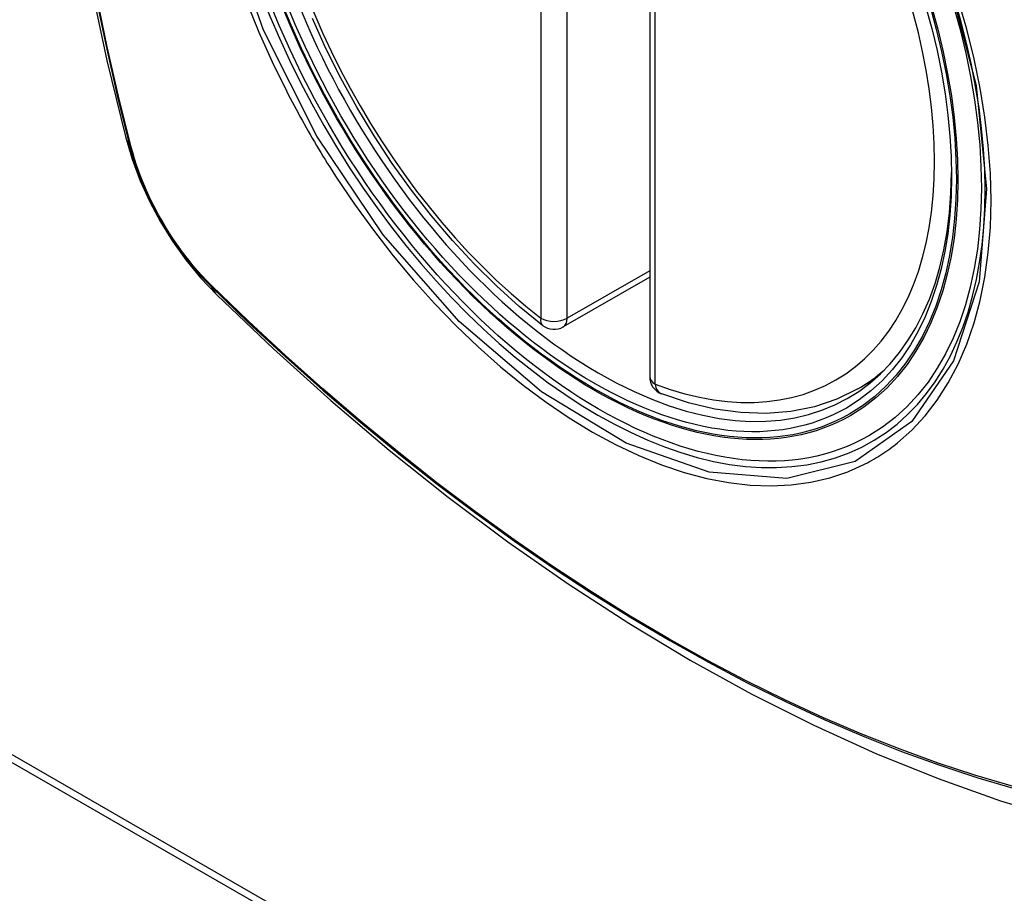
# Model space of a CAD drawing. Header units: inches. Extents: x 338.7 to 398.8, y 128 to 186.9.
# Tile 45 of 110: x 364.753 to 365.376, y 169.448 to 170.001. Entities that reach past the tile are written whole.
import ezdxf

# ---------------------------------------------------------------- set-up
doc = ezdxf.new("R2010")
doc.units = ezdxf.units.IN
doc.header["$MEASUREMENT"] = 0
doc.layers.add('Visible Edges(ANSI)', color=7, linetype='Continuous', lineweight=25)
doc.layers.add('Visible Tangent Edges(ANSI)', color=7, linetype='Continuous', lineweight=25)

msp = doc.modelspace()

# ---------------------------------------------------------------- linework, layer by layer
at = {"layer": 'Visible Edges(ANSI)'}
for p, q in [((365.15125, 170.26027), (365.15125, 169.77498)), ((365.15125, 169.83791), (365.09657, 169.80642)), ((364.24019, 169.82307), (366.36151, 168.60148)), ((364.24443, 169.82551), (366.36575, 168.60392)), ((365.28306, 169.76723), (365.29337, 169.77317))]:
    msp.add_line(p, q, dxfattribs=at)
at = {"layer": 'Visible Edges(ANSI)', "flags": 128}
for points in [[(364.82296, 170.63463), (364.81013, 170.59652), (364.79907, 170.55728), (364.78978, 170.517), (364.78223, 170.47573), (364.77639, 170.43354), (364.77224, 170.39049), (364.76977, 170.34665), (364.76895, 170.30207), (364.76976, 170.25683), (364.77219, 170.21098), (364.77621, 170.16458), (364.7818, 170.1177), (364.78895, 170.07041), (364.79763, 170.02278), (364.80782, 169.97486), (364.8195, 169.92674)], [(365.08344, 169.80732), (365.06874, 169.81933), (365.05431, 169.83231), (365.04022, 169.84622), (365.02652, 169.86099), (365.01328, 169.87655), (365.00055, 169.89285), (364.98839, 169.90979), (364.97684, 169.92731), (364.96597, 169.94532), (364.95581, 169.96375), (364.94643, 169.98252), (364.93785, 170.00153)], [(364.8195, 169.92674), (364.82374, 169.91245), (364.82888, 169.89872), (364.83487, 169.8855), (364.84167, 169.87278), (364.84929, 169.86052), (364.85774, 169.84872), (364.86707, 169.8374), (364.87734, 169.82658)], [(364.87734, 169.82658), (364.91316, 169.79245), (364.94953, 169.75972), (364.98642, 169.72843), (365.02377, 169.69866), (365.06154, 169.67044), (365.09969, 169.64382), (365.13816, 169.61886), (365.1769, 169.59561), (365.21589, 169.5741), (365.25506, 169.55441), (365.29439, 169.53656), (365.33382, 169.52061), (365.37331, 169.50661), (365.41282, 169.49461), (365.4523, 169.48467), (365.49169, 169.47684)], [(365.28306, 169.76723), (365.26968, 169.76066), (365.25544, 169.75586), (365.24048, 169.75284), (365.22493, 169.75161), (365.20889, 169.75214), (365.19248, 169.7544), (365.17579, 169.75834), (365.1589, 169.76392)]]:
    msp.add_lwpolyline(points, dxfattribs=at)
at = {"layer": 'Visible Edges(ANSI)'}
for centre, start, end in [((365.09068, 169.81666), 232.21581, 299.93599), ((365.16306, 169.77498), 180, 249.36936)]:
    msp.add_arc(centre, 0.01181, start, end, dxfattribs=at)
msp.add_ellipse((365.11608, 170.03225), major_axis=(-0.15963, 0.2772), ratio=0.578093, dxfattribs=at)
msp.add_ellipse((365.11956, 170.03426), major_axis=(0.15718, -0.27294), ratio=0.578093, start_param=2.362013, end_param=7.062765, dxfattribs=at)
at = {"layer": 'Visible Tangent Edges(ANSI)'}
for p, q in [((365.08233, 170.29715), (365.08233, 169.81185)), ((365.09903, 169.81185), (365.09903, 170.29715)), ((365.15471, 169.77017), (365.15471, 170.25546)), ((364.82302, 169.92063), (364.82291, 169.92109)), ((365.15125, 169.84192), (365.09903, 169.81185)), ((364.87409, 169.83243), (364.87376, 169.83276))]:
    msp.add_line(p, q, dxfattribs=at)
at = {"layer": 'Visible Tangent Edges(ANSI)', "flags": 128}
for points in [[(364.80077, 170.52161), (364.79496, 170.49722), (364.78982, 170.47223), (364.78537, 170.4467), (364.78159, 170.42064), (364.77851, 170.39409), (364.77612, 170.36707), (364.77441, 170.33964), (364.7734, 170.31182), (364.77307, 170.28362), (364.77343, 170.25503), (364.77447, 170.22606), (364.7762, 170.19674), (364.77862, 170.16709), (364.78171, 170.13715), (364.78548, 170.10696), (364.78992, 170.07652), (364.79503, 170.04584), (364.80082, 170.01496), (364.80726, 169.9839), (364.81437, 169.95268), (364.82212, 169.92132)], [(364.82291, 169.92109), (364.81514, 169.95237), (364.80802, 169.98352), (364.80155, 170.01452), (364.79575, 170.04534), (364.79062, 170.07596), (364.78616, 170.10634), (364.78238, 170.13648), (364.77927, 170.16636), (364.77685, 170.19595), (364.77511, 170.22522), (364.77406, 170.25413), (364.7737, 170.28265), (364.77403, 170.31078), (364.77505, 170.33851), (364.77676, 170.36586), (364.77917, 170.39278), (364.78227, 170.41923), (364.78605, 170.44518), (364.79053, 170.4706), (364.79568, 170.49546), (364.8015, 170.51973)], [(365.33983, 170.0277), (365.35774, 169.95908), (365.36446, 169.89374), (365.3597, 169.83485), (365.34358, 169.78493), (365.31707, 169.74649), (365.28136, 169.7213), (365.23806, 169.71045), (365.18894, 169.71438), (365.13638, 169.7329), (365.08279, 169.76521), (365.03075, 169.80975), (364.98253, 169.8646), (364.94059, 169.92695), (364.90689, 169.99406), (364.88267, 170.06321)], [(364.89636, 170.01158), (364.90402, 169.99278), (364.91236, 169.97414), (364.92138, 169.95572)], [(365.30811, 169.73302), (365.31718, 169.74105), (365.32557, 169.75005), (365.33325, 169.75999), (365.34022, 169.7709), (365.34645, 169.78273), (365.3519, 169.7954), (365.35657, 169.80887), (365.36041, 169.82305), (365.3634, 169.83789), (365.36553, 169.85337), (365.36681, 169.86953), (365.36724, 169.88627), (365.36682, 169.90351), (365.36553, 169.92117), (365.36339, 169.93916), (365.3604, 169.95745), (365.35658, 169.97599), (365.35194, 169.99472), (365.3465, 170.01357)], [(364.92138, 169.95572), (364.92257, 169.95338), (364.92378, 169.95105), (364.925, 169.94873), (364.92623, 169.94641), (364.92747, 169.94409), (364.92872, 169.94178), (364.92998, 169.93948), (364.93125, 169.93717), (364.93253, 169.93488), (364.93382, 169.93259), (364.93512, 169.9303), (364.93643, 169.92802), (364.93775, 169.92574), (364.93908, 169.92347), (364.94042, 169.92121), (364.94177, 169.91895), (364.94313, 169.9167), (364.94449, 169.91445), (364.94587, 169.91221), (364.94726, 169.90998), (364.94866, 169.90775), (364.95006, 169.90553), (364.95148, 169.90332), (364.9529, 169.90111)], [(364.82212, 169.92132), (364.82322, 169.91727), (364.82442, 169.91321), (364.82573, 169.90914), (364.82715, 169.90506), (364.82868, 169.90099), (364.83031, 169.89692), (364.83203, 169.89287), (364.83386, 169.88884), (364.83578, 169.88484), (364.8378, 169.88086), (364.8399, 169.87693), (364.84209, 169.87304), (364.84437, 169.86919), (364.84672, 169.8654), (364.84915, 169.86168), (364.85166, 169.85801), (364.85424, 169.85442), (364.85688, 169.8509), (364.85959, 169.84746), (364.86235, 169.8441), (364.86517, 169.84084), (364.86804, 169.83767), (364.87095, 169.8346), (364.87391, 169.83163)], [(364.87376, 169.83276), (364.87086, 169.83569), (364.86801, 169.83871), (364.86521, 169.84183), (364.86245, 169.84504), (364.85975, 169.84833), (364.85711, 169.85171), (364.85453, 169.85516), (364.85201, 169.85868), (364.84957, 169.86226), (364.84719, 169.86591), (364.84489, 169.86962), (364.84267, 169.87337), (364.84052, 169.87718), (364.83846, 169.88102), (364.83649, 169.88491), (364.83461, 169.88882), (364.83282, 169.89276), (364.83112, 169.89672), (364.82952, 169.9007), (364.82801, 169.90469), (364.82661, 169.90868), (364.82531, 169.91267), (364.82411, 169.91666), (364.82302, 169.92063)], [(364.9529, 169.90111), (364.96438, 169.88406), (364.97639, 169.86747), (364.98888, 169.85142), (365.00181, 169.83595), (365.01512, 169.82113), (365.02877, 169.80702), (365.04271, 169.79368), (365.05688, 169.78115), (365.07124, 169.76948), (365.08574, 169.75868), (365.10035, 169.7488), (365.11502, 169.73986), (365.12971, 169.7319), (365.14433, 169.72497), (365.15883, 169.71909), (365.17317, 169.71427), (365.18731, 169.71051), (365.20119, 169.70783), (365.21478, 169.70624), (365.22803, 169.70575), (365.24088, 169.70637), (365.25327, 169.70808), (365.26518, 169.71086), (365.27658, 169.71472)], [(364.87391, 169.83163), (364.89719, 169.80925), (364.92072, 169.78746), (364.94448, 169.7663), (364.96844, 169.74579), (364.99257, 169.72595), (365.01685, 169.70682), (365.04124, 169.68841), (365.06572, 169.67075), (365.09026, 169.65385), (365.11483, 169.63773), (365.13938, 169.62242), (365.16394, 169.6079), (365.18849, 169.59418), (365.21303, 169.58125), (365.23755, 169.56913), (365.262, 169.55784), (365.28638, 169.54737), (365.31064, 169.53776), (365.33479, 169.52899), (365.3588, 169.52108), (365.38266, 169.51402)], [(365.3814, 169.51561), (365.35764, 169.52258), (365.33372, 169.53042), (365.30966, 169.53912), (365.28549, 169.54867), (365.26119, 169.55907), (365.23681, 169.57031), (365.21237, 169.58237), (365.18789, 169.59525), (365.16341, 169.60894), (365.13891, 169.62342), (365.11441, 169.63871), (365.08991, 169.6548), (365.06542, 169.67168), (365.04099, 169.68933), (365.01666, 169.70773), (364.99243, 169.72685), (364.96836, 169.74667), (364.94446, 169.76716), (364.92077, 169.78831), (364.89731, 169.81007), (364.87409, 169.83243)], [(365.27658, 169.71472), (365.278, 169.71529), (365.2794, 169.71587), (365.2808, 169.71648), (365.2822, 169.71709), (365.28358, 169.71773), (365.28495, 169.71838), (365.28632, 169.71906), (365.28767, 169.71974), (365.28902, 169.72045), (365.29036, 169.72117), (365.29169, 169.72191), (365.29301, 169.72266), (365.29432, 169.72343), (365.29562, 169.72422), (365.29691, 169.72502), (365.29819, 169.72585), (365.29947, 169.72668), (365.30073, 169.72754), (365.30198, 169.72841), (365.30323, 169.7293), (365.30446, 169.7302), (365.30569, 169.73112), (365.3069, 169.73206), (365.30811, 169.73302)]]:
    msp.add_lwpolyline(points, dxfattribs=at)
at = {"layer": 'Visible Tangent Edges(ANSI)'}
for centre, major_axis, ratio, start_param, end_param in [((365.11857, 170.03369), (-0.17285, 0.30015), 0.578093, 5.049711, 10.658253), ((365.11852, 170.03366), (-0.1503, 0.261), 0.578093, 5.670484, 8.47055), ((365.11852, 170.03366), (0.1503, -0.261), 0.578093, 5.670484, 8.47055), ((364.93388, 169.95619), (-0.11438, -0.02945), 0.352863, 0, 0.142152), ((364.83144, 169.92423), (-0.00953, -0.00245), 0.357658, 0.142431, 0.406138), ((364.88108, 169.83824), (-0.00688, -0.00704), 0.360494, 5.876137, 6.139844), ((364.96001, 169.91093), (-0.08267, -0.08436), 0.355706, 6.140128, 6.283185), ((365.09068, 169.81666), (-0.00724, -0.00933), 0.471826, 5.568124, 6.283185), ((365.09068, 169.81666), (0.01181, 0), 0.575862, 3.926991, 5.497787), ((365.09068, 169.81666), (0.00589, -0.01024), 0.578093, 0, 0.787332), ((365.12687, 170.03847), (0.15619, -0.27123), 0.578093, 0, 0.112305), ((365.16306, 169.77498), (-0.01181, 0), 0.575862, 0, 0.785398), ((365.16306, 169.77498), (-0.00416, -0.01105), 0.667544, 5.394234, 6.283185)]:
    msp.add_ellipse(centre, major_axis=major_axis, ratio=ratio, start_param=start_param, end_param=end_param, dxfattribs=at)
for centre, major_axis in [((365.11916, 170.03403), (0.17078, -0.29656)), ((365.11619, 170.03231), (-0.16238, 0.28198)), ((365.11608, 170.03225), (0.16178, -0.28094))]:
    msp.add_ellipse(centre, major_axis=major_axis, ratio=0.578093, dxfattribs=at)

doc.saveas('drawing.dxf')
